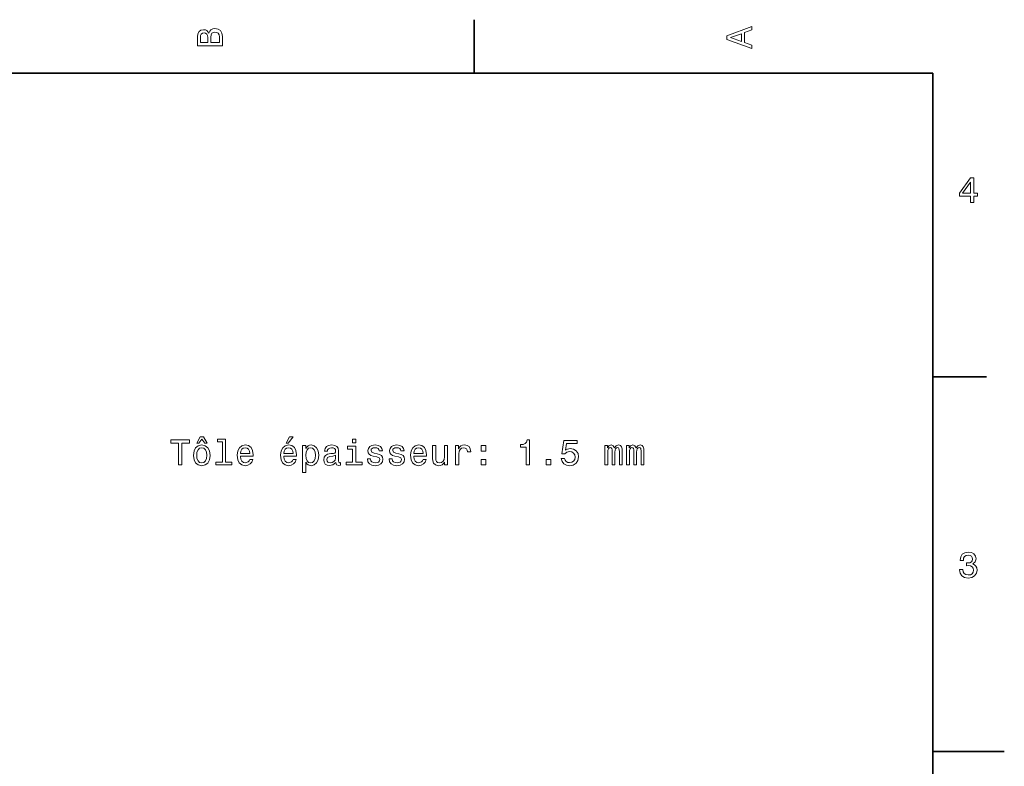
# Model space of a CAD drawing. Extents: x 0 to 297, y 0 to 210.
# Tile 8 of 8: x 159 to 297, y 103 to 208. Entities that reach past the tile are written whole.
import ezdxf

# ---------------------------------------------------------------- set-up
doc = ezdxf.new("R2010")
doc.units = 0

msp = doc.modelspace()

# ---------------------------------------------------------------- linework, layer by layer
at = {"color": 7, "lineweight": 35, "ltscale": 0.1875}
for p, q in [((222.699997, 200), (222.699997, 207.5)), ((287, 157.5), (294.5, 157.5))]:
    msp.add_line(p, q, dxfattribs=at)
at = {"color": 7, "lineweight": 35}
for p, q in [((287, 200), (10, 200)), ((287, 10), (287, 200))]:
    msp.add_line(p, q, dxfattribs=at)
at = {"color": 7, "lineweight": 35, "ltscale": 0.25}
msp.add_line((287, 105), (297, 105), dxfattribs=at)
at = {"color": 7, "lineweight": 13}
for points in [[(185.542007, 205.630417), (185.249496, 205.983429), (185.052811, 206.074219), (184.81073, 206.104477), (184.432495, 206.03891), (184.160156, 205.842224), (183.993729, 205.524506), (183.933212, 205.080704), (183.933212, 203.835022), (187.433212, 203.835022), (187.433212, 205.151306), (187.36261, 205.620331), (187.155838, 205.968307), (186.828018, 206.185165), (186.384216, 206.260818), (186.08667, 206.215424), (185.839554, 206.094391), (185.65799, 205.897705)], [(185.385666, 204.984879), (185.385666, 204.298996), (184.351807, 204.298996), (184.351807, 205.025223), (184.382065, 205.297562), (184.472839, 205.489197), (184.629181, 205.605194), (184.86116, 205.645538), (185.093155, 205.600143), (185.254532, 205.479111), (185.355408, 205.272339)], [(187.014618, 205.095825), (187.014618, 204.298996), (185.809296, 204.298996), (185.809296, 205.050446), (185.844589, 205.368164), (185.9505, 205.595108), (186.132065, 205.731277), (186.394302, 205.776657), (186.671692, 205.731277), (186.863327, 205.605194), (186.979324, 205.393372)], [(261.633209, 203.466858), (261.633209, 203.930847), (260.604401, 204.298996), (260.604401, 205.695969), (261.633209, 206.064133), (261.633209, 206.538193), (258.128174, 205.257217), (258.128174, 204.742798)], [(260.17572, 204.460388), (258.632477, 205), (260.17572, 205.539627)], [(292.277374, 181.916794), (292.731262, 181.916794), (292.731262, 182.784225), (293.23056, 182.784225), (293.23056, 183.187683), (292.731262, 183.187683), (292.731262, 185.341141), (292.272339, 185.341141), (290.739197, 183.228027), (290.739197, 182.784225), (292.277374, 182.784225)], [(291.162842, 183.187683), (292.277374, 184.756134), (292.277374, 183.187683)], [(183.832855, 148.219742), (184.130402, 148.219742), (184.559082, 148.779541), (184.982712, 148.219742), (185.280258, 148.219742), (184.801147, 149.077087), (184.317001, 149.077087)], [(196.350143, 148.219742), (196.64769, 148.219742), (197.348709, 149.077087), (196.854462, 149.077087)], [(181.286026, 145.143372), (181.75, 145.143372), (181.75, 148.219742), (182.809082, 148.219742), (182.809082, 148.643372), (180.221909, 148.643372), (180.221909, 148.219742), (181.286026, 148.219742)], [(183.378967, 146.494949), (183.459656, 145.879684), (183.69165, 145.425797), (184.059799, 145.143372), (184.554031, 145.047546), (185.043228, 145.143372), (185.411377, 145.420746), (185.643372, 145.874634), (185.729111, 146.494949), (185.643372, 147.110229), (185.411377, 147.569168), (185.043228, 147.846542), (184.554031, 147.947403), (184.059799, 147.846542), (183.69165, 147.564117), (183.459656, 147.110229)], [(187.42868, 148.391205), (187.42868, 145.516571), (186.515854, 145.516571), (186.515854, 145.143372), (188.780258, 145.143372), (188.780258, 145.516571), (187.872482, 145.516571), (187.872482, 148.764404), (186.732712, 148.764404), (186.732712, 148.391205)], [(189.970459, 146.368881), (191.745682, 146.368881), (191.750717, 146.575653), (191.670029, 147.155624), (191.44812, 147.58934), (191.095108, 147.851578), (190.626083, 147.947403), (190.167145, 147.846542), (189.814117, 147.564117), (189.587173, 147.105194), (189.506485, 146.5), (189.582138, 145.879684), (189.809082, 145.425797), (190.157059, 145.143372), (190.610947, 145.047546), (191.004318, 145.113113), (191.327087, 145.284576), (191.564117, 145.556915), (191.700287, 145.920029), (191.261536, 145.920029), (191.170746, 145.718292), (191.039627, 145.567001), (190.666428, 145.445969), (190.378967, 145.501434), (190.162109, 145.677948), (190.020889, 145.965424), (189.970459, 146.353745)], [(196.042511, 146.368881), (197.817719, 146.368881), (197.822769, 146.575653), (197.742081, 147.155624), (197.520172, 147.58934), (197.167145, 147.851578), (196.69812, 147.947403), (196.239197, 147.846542), (195.886169, 147.564117), (195.659225, 147.105194), (195.578537, 146.5), (195.654175, 145.879684), (195.881119, 145.425797), (196.229111, 145.143372), (196.682999, 145.047546), (197.07637, 145.113113), (197.399139, 145.284576), (197.636169, 145.556915), (197.772339, 145.920029), (197.333572, 145.920029), (197.242798, 145.718292), (197.111664, 145.567001), (196.73848, 145.445969), (196.451004, 145.501434), (196.234146, 145.677948), (196.092941, 145.965424), (196.042511, 146.353745)], [(199.108795, 147.432999), (199.108795, 147.851578), (198.664978, 147.851578), (198.664978, 144.094376), (199.108795, 144.094376), (199.108795, 145.556915), (199.265137, 145.319885), (199.44165, 145.163544), (199.885452, 145.047546), (200.309082, 145.143372), (200.641937, 145.430832), (200.858795, 145.88472), (200.939484, 146.5), (200.858795, 147.110229), (200.641937, 147.564117), (200.309082, 147.846542), (199.885452, 147.947403), (199.643372, 147.917145), (199.4366, 147.82132), (199.260086, 147.659943)], [(203.335022, 145.496399), (203.335022, 145.481262), (203.360229, 145.309799), (203.435883, 145.188766), (203.753601, 145.092941), (204.000717, 145.133286), (204.000717, 145.476227), (203.894806, 145.46109), (203.753601, 145.526657), (203.728394, 145.728394), (203.728394, 147.130402), (203.667877, 147.48848), (203.491364, 147.740631), (203.183716, 147.891937), (202.75, 147.947403), (202.32637, 147.886887), (202.013687, 147.715424), (201.817001, 147.44812), (201.751434, 147.095108), (201.751434, 147.064835), (202.149857, 147.064835), (202.185165, 147.276657), (202.296112, 147.427948), (202.477661, 147.518738), (202.734879, 147.554031), (202.981995, 147.528824), (203.158508, 147.453171), (203.264404, 147.322052), (203.299713, 147.140488), (203.279541, 146.92868), (203.198853, 146.822769), (202.997116, 146.772339), (202.618881, 146.731995), (202.185165, 146.641205), (201.877518, 146.479828), (201.695969, 146.227661), (201.640488, 145.854462), (201.690918, 145.521606), (201.84726, 145.27449), (202.099426, 145.118149), (202.447403, 145.062683), (202.916428, 145.168594)], [(206.118881, 145.516571), (206.118881, 147.760803), (204.979111, 147.760803), (204.979111, 147.382568), (205.675079, 147.382568), (205.675079, 145.516571), (204.767288, 145.516571), (204.767288, 145.143372), (207.036743, 145.143372), (207.036743, 145.516571)], [(206.134003, 148.764404), (205.664978, 148.764404), (205.664978, 148.260086), (206.134003, 148.260086)], [(209.124634, 146.721909), (208.695969, 146.822769), (208.378235, 146.938766), (208.272339, 147.175797), (208.302597, 147.342224), (208.408508, 147.463257), (208.579971, 147.53891), (208.827087, 147.569168), (209.064117, 147.53891), (209.250717, 147.44812), (209.371765, 147.311966), (209.422195, 147.130402), (209.855911, 147.130402), (209.855911, 147.140488), (209.780258, 147.468292), (209.573486, 147.72551), (209.250717, 147.886887), (208.827087, 147.947403), (208.398407, 147.886887), (208.085739, 147.720459), (207.889053, 147.473343), (207.828522, 147.16066), (207.873917, 146.858063), (208.015137, 146.646255), (208.247116, 146.494949), (208.585022, 146.389053), (209.079254, 146.268005), (209.381836, 146.141937), (209.46254, 146.041061), (209.492798, 145.889771), (209.447403, 145.703171), (209.32637, 145.561966), (209.129684, 145.471176), (208.867432, 145.440918), (208.590057, 145.471176), (208.388336, 145.577087), (208.252167, 145.748566), (208.196686, 145.985596), (207.768005, 145.985596), (207.838623, 145.582138), (208.045395, 145.289627), (208.373199, 145.113113), (208.827087, 145.047546), (209.301147, 145.113113), (209.649139, 145.289627), (209.860947, 145.572052), (209.9366, 145.940201), (209.881119, 146.257919), (209.724777, 146.474777), (209.467575, 146.615997)], [(212.16066, 146.721909), (211.731995, 146.822769), (211.414261, 146.938766), (211.30835, 147.175797), (211.338623, 147.342224), (211.444519, 147.463257), (211.615997, 147.53891), (211.863113, 147.569168), (212.100143, 147.53891), (212.286743, 147.44812), (212.407776, 147.311966), (212.458221, 147.130402), (212.891937, 147.130402), (212.891937, 147.140488), (212.816284, 147.468292), (212.609512, 147.72551), (212.286743, 147.886887), (211.863113, 147.947403), (211.434433, 147.886887), (211.121765, 147.720459), (210.925079, 147.473343), (210.864548, 147.16066), (210.909943, 146.858063), (211.051147, 146.646255), (211.283142, 146.494949), (211.621033, 146.389053), (212.115265, 146.268005), (212.417862, 146.141937), (212.498566, 146.041061), (212.528809, 145.889771), (212.483429, 145.703171), (212.362396, 145.561966), (212.16571, 145.471176), (211.903458, 145.440918), (211.626083, 145.471176), (211.424347, 145.577087), (211.288177, 145.748566), (211.232712, 145.985596), (210.804031, 145.985596), (210.874634, 145.582138), (211.081406, 145.289627), (211.409225, 145.113113), (211.863113, 145.047546), (212.337173, 145.113113), (212.68515, 145.289627), (212.896973, 145.572052), (212.972626, 145.940201), (212.917145, 146.257919), (212.760803, 146.474777), (212.503601, 146.615997)], [(214.258636, 146.368881), (216.033859, 146.368881), (216.03891, 146.575653), (215.958206, 147.155624), (215.736313, 147.58934), (215.383286, 147.851578), (214.914261, 147.947403), (214.455322, 147.846542), (214.102295, 147.564117), (213.875366, 147.105194), (213.794662, 146.5), (213.870316, 145.879684), (214.09726, 145.425797), (214.445251, 145.143372), (214.899139, 145.047546), (215.292511, 145.113113), (215.615265, 145.284576), (215.852295, 145.556915), (215.988464, 145.920029), (215.549713, 145.920029), (215.458923, 145.718292), (215.327805, 145.567001), (214.954605, 145.445969), (214.667145, 145.501434), (214.450287, 145.677948), (214.309082, 145.965424), (214.258636, 146.353745)], [(218.994232, 147.851578), (218.55043, 147.851578), (218.55043, 146.288177), (218.5, 145.925079), (218.353745, 145.662827), (218.126801, 145.501434), (217.829254, 145.451004), (217.592224, 145.491348), (217.440918, 145.612396), (217.355179, 145.819168), (217.335007, 146.111664), (217.335007, 147.851578), (216.891205, 147.851578), (216.891205, 146.07132), (216.906342, 145.713257), (217.002167, 145.41571), (217.294662, 145.143372), (217.763687, 145.047546), (218.015839, 145.082855), (218.232712, 145.17363), (218.419312, 145.329971), (218.570602, 145.556915), (218.570602, 145.143372), (218.994232, 145.143372)], [(220.108795, 145.143372), (220.552582, 145.143372), (220.552582, 146.691635), (220.597977, 147.064835), (220.734146, 147.332138), (220.956055, 147.493515), (221.253601, 147.548996), (221.475494, 147.513687), (221.641922, 147.412827), (221.742798, 147.241348), (221.778091, 147.009369), (222.226944, 147.009369), (222.166428, 147.417862), (222, 147.710373), (221.722626, 147.886887), (221.344376, 147.947403), (221.087173, 147.907059), (220.865265, 147.806198), (220.668579, 147.63472), (220.512238, 147.40274), (220.512238, 147.851578), (220.108795, 147.851578)], [(223.674347, 147.100143), (224.370316, 147.100143), (224.370316, 147.851578), (223.674347, 147.851578)], [(230.003601, 145.143372), (230.462524, 145.143372), (230.462524, 148.668594), (230.119598, 148.668594), (230.028809, 148.360947), (229.84726, 148.154175), (229.569885, 148.033142), (229.186584, 147.992798), (229.186584, 147.63472), (230.003601, 147.63472)], [(234.915695, 146.056198), (235.026642, 145.642654), (235.273773, 145.319885), (235.636871, 145.118149), (236.100861, 145.042511), (236.610229, 145.133286), (237.008636, 145.380402), (237.260803, 145.773773), (237.356628, 146.278091), (237.270889, 146.747116), (237.028809, 147.11528), (236.650574, 147.35231), (236.161377, 147.438034), (235.783142, 147.377518), (235.490631, 147.21109), (235.631836, 148.154175), (237.164978, 148.154175), (237.164978, 148.567719), (235.293945, 148.567719), (235.016571, 146.711823), (235.420013, 146.711823), (235.712524, 146.948853), (236.085724, 147.034576), (236.408493, 146.979111), (236.655609, 146.817719), (236.811951, 146.570602), (236.867432, 146.252884), (236.811951, 145.935165), (236.650574, 145.688034), (236.403442, 145.531693), (236.085724, 145.476227), (235.818436, 145.51152), (235.611664, 145.627518), (235.460358, 145.809082), (235.38472, 146.056198)], [(241.018005, 145.143372), (241.426498, 145.143372), (241.426498, 146.953888), (241.451721, 147.226227), (241.527374, 147.422913), (241.643356, 147.53891), (241.794662, 147.58429), (241.915695, 147.543945), (241.996384, 147.443085), (242.036743, 147.271606), (242.051865, 147.044662), (242.051865, 145.143372), (242.43515, 145.143372), (242.43515, 146.953888), (242.460358, 147.221176), (242.536011, 147.417862), (242.657043, 147.53891), (242.80835, 147.58429), (242.929382, 147.543945), (243.010071, 147.443085), (243.060516, 147.044662), (243.060516, 145.143372), (243.469009, 145.143372), (243.469009, 147.014404), (243.443787, 147.40274), (243.363098, 147.700287), (243.201721, 147.881851), (242.939468, 147.947403), (242.631836, 147.846542), (242.394806, 147.554031), (242.208206, 147.841492), (241.895523, 147.947403), (241.608063, 147.846542), (241.411377, 147.564117), (241.411377, 147.851578), (241.018005, 147.851578)], [(244.054016, 145.143372), (244.462524, 145.143372), (244.462524, 146.953888), (244.487732, 147.226227), (244.563385, 147.422913), (244.679382, 147.53891), (244.830688, 147.58429), (244.951721, 147.543945), (245.03241, 147.443085), (245.072754, 147.271606), (245.087891, 147.044662), (245.087891, 145.143372), (245.471161, 145.143372), (245.471161, 146.953888), (245.496384, 147.221176), (245.572037, 147.417862), (245.693069, 147.53891), (245.84436, 147.58429), (245.965408, 147.543945), (246.046097, 147.443085), (246.096527, 147.044662), (246.096527, 145.143372), (246.505035, 145.143372), (246.505035, 147.014404), (246.479828, 147.40274), (246.399124, 147.700287), (246.237732, 147.881851), (245.975494, 147.947403), (245.667847, 147.846542), (245.430817, 147.554031), (245.244232, 147.841492), (244.931549, 147.947403), (244.644073, 147.846542), (244.447388, 147.564117), (244.447388, 147.851578), (244.054016, 147.851578)], [(183.832855, 146.5), (183.878235, 146.953888), (184.019455, 147.281708), (184.246399, 147.483429), (184.554031, 147.554031), (184.856628, 147.483429), (185.083572, 147.286743), (185.224777, 146.953888), (185.275223, 146.5), (185.224777, 146.041061), (185.083572, 145.708206), (184.856628, 145.506485), (184.554031, 145.440918), (184.246399, 145.506485), (184.019455, 145.708206), (183.878235, 146.041061)], [(189.970459, 146.742081), (190.02594, 147.090057), (190.162109, 147.34726), (190.368881, 147.503601), (190.641205, 147.559082), (190.908508, 147.503601), (191.11528, 147.34726), (191.241348, 147.090057), (191.286743, 146.742081)], [(196.042511, 146.742081), (196.097977, 147.090057), (196.234146, 147.34726), (196.440918, 147.503601), (196.713257, 147.559082), (196.980545, 147.503601), (197.187317, 147.34726), (197.3134, 147.090057), (197.358795, 146.742081)], [(199.809799, 145.445969), (199.512253, 145.51152), (199.295395, 145.713257), (199.159225, 146.041061), (199.113831, 146.5), (199.159225, 146.953888), (199.295395, 147.281708), (199.512253, 147.478394), (199.809799, 147.548996), (200.082138, 147.478394), (200.298996, 147.276657), (200.435165, 146.948853), (200.485596, 146.5), (200.435165, 146.046112), (200.298996, 145.713257), (200.082138, 145.51152)], [(203.284576, 146.091492), (203.22406, 145.829254), (203.062683, 145.627518), (202.820602, 145.496399), (202.523056, 145.451004), (202.331421, 145.476227), (202.195251, 145.556915), (202.109512, 145.69812), (202.08429, 145.894806), (202.104462, 146.07132), (202.185165, 146.197403), (202.507935, 146.338623), (202.916428, 146.399139), (203.284576, 146.520172)], [(214.258636, 146.742081), (214.314117, 147.090057), (214.450287, 147.34726), (214.657059, 147.503601), (214.929398, 147.559082), (215.196686, 147.503601), (215.403458, 147.34726), (215.529541, 147.090057), (215.574921, 146.742081)], [(223.674347, 145.143372), (224.370316, 145.143372), (224.370316, 145.894806), (223.674347, 145.894806)], [(232.78241, 145.143372), (233.478378, 145.143372), (233.478378, 145.894806), (232.78241, 145.894806)], [(290.729126, 130.51622), (290.729126, 130.480911), (290.809814, 129.996765), (291.046844, 129.633652), (291.420044, 129.401657), (291.914276, 129.315933), (292.438782, 129.401657), (292.832153, 129.623566), (293.08429, 129.976593), (293.175079, 130.430481), (293.134735, 130.728027), (293.023773, 130.970108), (292.842224, 131.156708), (292.600159, 131.292877), (292.927948, 131.565216), (293.043945, 131.998932), (292.968292, 132.392303), (292.751434, 132.68985), (292.398407, 132.87645), (291.914276, 132.942017), (291.460388, 132.861313), (291.112396, 132.63942), (290.885468, 132.286392), (290.809814, 131.817368), (290.809814, 131.782074), (291.258636, 131.782074), (291.299011, 132.104828), (291.430115, 132.336823), (291.641937, 132.478027), (291.939484, 132.528473), (292.201721, 132.488113), (292.393372, 132.382217), (292.509369, 132.210739), (292.554749, 131.97876), (292.509369, 131.731628), (292.388336, 131.565216), (292.176514, 131.46434), (291.889069, 131.434082), (291.692383, 131.439133), (291.692383, 131.04071), (291.939484, 131.050797), (292.257202, 131.005417), (292.494232, 130.884369), (292.635468, 130.687683), (292.685883, 130.430481), (292.630402, 130.13797), (292.484161, 129.921112), (292.252167, 129.784943), (291.944519, 129.739563), (291.626801, 129.789993), (291.394806, 129.941284), (291.248566, 130.183365), (291.193085, 130.51622)]]:
    msp.add_lwpolyline(points, close=True, dxfattribs=at)

doc.saveas('drawing.dxf')
